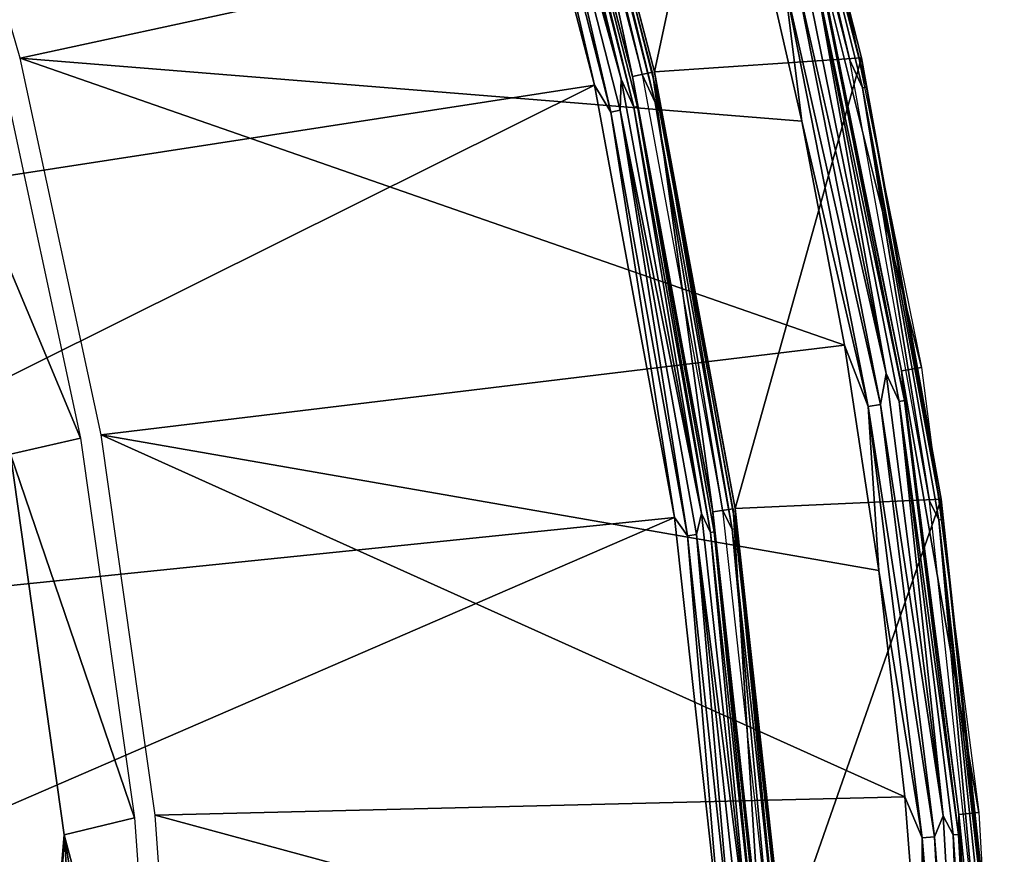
# Model space of a CAD drawing. Header units: millimetres. Extents: x -30.2 to 30.2, y -30.2 to 30.2.
# Tile 244 of 256: x 25.5 to 30.2, y 2.6 to 6.6. Entities that reach past the tile are written whole.
import ezdxf

# ---------------------------------------------------------------- set-up
doc = ezdxf.new("R2010")
doc.units = ezdxf.units.MM
doc.header["$LTSCALE"] = 52.148148
for name, color, linetype in [('1', 7, 'CONTINUOUS'), ('11', 7, 'CONTINUOUS'), ('13', 7, 'CONTINUOUS'), ('22', 7, 'CONTINUOUS'), ('3', 7, 'CONTINUOUS'), ('32', 7, 'CONTINUOUS'), ('5', 7, 'CONTINUOUS'), ('6', 7, 'CONTINUOUS'), ('65', 7, 'CONTINUOUS'), ('66', 7, 'CONTINUOUS'), ('68', 7, 'CONTINUOUS'), ('69', 7, 'CONTINUOUS'), ('9', 7, 'CONTINUOUS')]:
    doc.layers.add(name, color=color, linetype=linetype)

msp = doc.modelspace()

# ---------------------------------------------------------------- linework, layer by layer
at = {"layer": '1', "color": 251, "linetype": 'Continuous', "true_color": 0x4c4c4c}
for points in [[(22.5527, 5.4144, 6.367), (27.7341, 8.344, 6.0125), (22.0584, 7.1672, 6.367), (22.5527, 5.4144, 6.367)], [(28.2692, 6.2972, 6.0125), (27.7341, 8.344, 6.0125), (22.5527, 5.4144, 6.367), (28.2692, 6.2972, 6.0125)], [(22.908, 3.6283, 6.367), (28.2692, 6.2972, 6.0125), (22.5527, 5.4144, 6.367), (22.908, 3.6283, 6.367)], [(28.6535, 4.2169, 6.0125), (28.2692, 6.2972, 6.0125), (22.908, 3.6283, 6.367), (28.6535, 4.2169, 6.0125)], [(23.122, 1.8197, 6.367), (28.6535, 4.2169, 6.0125), (22.908, 3.6283, 6.367), (23.122, 1.8197, 6.367)], [(28.8849, 2.1141, 6.0125), (28.6535, 4.2169, 6.0125), (23.122, 1.8197, 6.367), (28.8849, 2.1141, 6.0125)]]:
    msp.add_3dface(points, dxfattribs=at)
at = {"layer": '11', "color": 4, "linetype": 'Continuous'}
for points in [[(27.9577, 8.4112, -0.0562), (28.4971, 6.348, -0.0562), (28.0436, 8.2343, -0.0962), (27.9577, 8.4112, -0.0562)], [(28.5565, 6.3612, -0.1933), (28.016, 8.4288, -0.1933), (28.0635, 8.2402, -0.1429), (28.5565, 6.3612, -0.1933)], [(28.0635, 8.2402, -0.1429), (28.0436, 8.2343, -0.0962), (28.5596, 6.2128, -0.0962), (28.0635, 8.2402, -0.1429)], [(28.0436, 8.2343, -0.0962), (28.4971, 6.348, -0.0562), (28.5596, 6.2128, -0.0962), (28.0436, 8.2343, -0.0962)], [(28.5798, 6.2172, -0.1429), (28.5565, 6.3612, -0.1933), (28.0635, 8.2402, -0.1429), (28.5798, 6.2172, -0.1429)], [(28.5798, 6.2172, -0.1429), (28.0635, 8.2402, -0.1429), (28.5596, 6.2128, -0.0962), (28.5798, 6.2172, -0.1429)], [(28.4971, 6.348, -0.0562), (28.8845, 4.2509, -0.0562), (28.5596, 6.2128, -0.0962), (28.4971, 6.348, -0.0562)], [(28.9447, 4.2598, -0.1933), (28.5565, 6.3612, -0.1933), (28.5798, 6.2172, -0.1429), (28.9447, 4.2598, -0.1933)], [(28.5798, 6.2172, -0.1429), (28.5596, 6.2128, -0.0962), (28.93, 4.1595, -0.0962), (28.5798, 6.2172, -0.1429)], [(28.5596, 6.2128, -0.0962), (28.8845, 4.2509, -0.0562), (28.93, 4.1595, -0.0962), (28.5596, 6.2128, -0.0962)], [(28.9505, 4.1625, -0.1429), (28.9447, 4.2598, -0.1933), (28.5798, 6.2172, -0.1429), (28.9505, 4.1625, -0.1429)], [(28.9505, 4.1625, -0.1429), (28.5798, 6.2172, -0.1429), (28.93, 4.1595, -0.0962), (28.9505, 4.1625, -0.1429)], [(28.8845, 4.2509, -0.0562), (29.1177, 2.1311, -0.0562), (28.93, 4.1595, -0.0962), (28.8845, 4.2509, -0.0562)], [(29.1784, 2.1356, -0.1933), (28.9447, 4.2598, -0.1933), (28.9505, 4.1625, -0.1429), (29.1784, 2.1356, -0.1933)], [(28.9505, 4.1625, -0.1429), (28.93, 4.1595, -0.0962), (29.153, 2.0851, -0.0962), (28.9505, 4.1625, -0.1429)], [(28.93, 4.1595, -0.0962), (29.1177, 2.1311, -0.0562), (29.153, 2.0851, -0.0962), (28.93, 4.1595, -0.0962)], [(29.1737, 2.0865, -0.1429), (29.1784, 2.1356, -0.1933), (28.9505, 4.1625, -0.1429), (29.1737, 2.0865, -0.1429)], [(29.1737, 2.0865, -0.1429), (28.9505, 4.1625, -0.1429), (29.153, 2.0851, -0.0962), (29.1737, 2.0865, -0.1429)]]:
    msp.add_3dface(points, dxfattribs=at)
at = {"layer": '13', "color": 4, "linetype": 'Continuous'}
for points in [[(29.4971, 6.4167, -29.939), (28.9642, 8.5047, -29.939), (29.048, 8.3294, -29.8961), (29.4971, 6.4167, -29.939)], [(29.0181, 8.5205, -29.7933), (29.552, 6.4286, -29.7933), (29.0664, 8.3347, -29.8463), (29.0181, 8.5205, -29.7933)], [(29.0664, 8.3347, -29.8463), (29.577, 6.2868, -29.8463), (29.048, 8.3294, -29.8961), (29.0664, 8.3347, -29.8463)], [(29.577, 6.2868, -29.8463), (29.5583, 6.2828, -29.8961), (29.048, 8.3294, -29.8961), (29.577, 6.2868, -29.8463)], [(29.5583, 6.2828, -29.8961), (29.4971, 6.4167, -29.939), (29.048, 8.3294, -29.8961), (29.5583, 6.2828, -29.8961)], [(29.0664, 8.3347, -29.8463), (29.552, 6.4286, -29.7933), (29.577, 6.2868, -29.8463), (29.0664, 8.3347, -29.8463)], [(29.8797, 4.2961, -29.939), (29.4971, 6.4167, -29.939), (29.5583, 6.2828, -29.8961), (29.8797, 4.2961, -29.939)], [(29.552, 6.4286, -29.7933), (29.9353, 4.304, -29.7933), (29.577, 6.2868, -29.8463), (29.552, 6.4286, -29.7933)], [(29.577, 6.2868, -29.8463), (29.9435, 4.2083, -29.8463), (29.5583, 6.2828, -29.8961), (29.577, 6.2868, -29.8463)], [(29.9435, 4.2083, -29.8463), (29.9245, 4.2056, -29.8961), (29.5583, 6.2828, -29.8961), (29.9435, 4.2083, -29.8463)], [(29.9245, 4.2056, -29.8961), (29.8797, 4.2961, -29.939), (29.5583, 6.2828, -29.8961), (29.9245, 4.2056, -29.8961)], [(29.577, 6.2868, -29.8463), (29.9353, 4.304, -29.7933), (29.9435, 4.2083, -29.8463), (29.577, 6.2868, -29.8463)], [(30.1101, 2.1535, -29.939), (29.8797, 4.2961, -29.939), (29.9245, 4.2056, -29.8961), (30.1101, 2.1535, -29.939)], [(29.9353, 4.304, -29.7933), (30.1661, 2.1575, -29.7933), (29.9435, 4.2083, -29.8463), (29.9353, 4.304, -29.7933)], [(29.9435, 4.2083, -29.8463), (30.1641, 2.1093, -29.8463), (29.9245, 4.2056, -29.8961), (29.9435, 4.2083, -29.8463)], [(30.1641, 2.1093, -29.8463), (30.145, 2.1079, -29.8961), (29.9245, 4.2056, -29.8961), (30.1641, 2.1093, -29.8463)], [(30.145, 2.1079, -29.8961), (30.1101, 2.1535, -29.939), (29.9245, 4.2056, -29.8961), (30.145, 2.1079, -29.8961)], [(29.9435, 4.2083, -29.8463), (30.1661, 2.1575, -29.7933), (30.1641, 2.1093, -29.8463), (29.9435, 4.2083, -29.8463)]]:
    msp.add_3dface(points, dxfattribs=at)
at = {"layer": '22', "color": 251, "linetype": 'Continuous', "true_color": 0x4c4c4c}
for points in [[(25.7969, 4.5978, -36.0965), (25.07, 6.3328, -46), (25.4095, 6.4013, -36.0965), (25.7969, 4.5978, -36.0965)], [(25.4593, 4.5208, -46), (25.07, 6.3328, -46), (25.7969, 4.5978, -36.0965), (25.4593, 4.5208, -46)], [(26.0564, 2.7715, -36.0965), (25.4593, 4.5208, -46), (25.7969, 4.5978, -36.0965), (26.0564, 2.7715, -36.0965)], [(25.7172, 2.6901, -46), (25.4593, 4.5208, -46), (26.0564, 2.7715, -36.0965), (25.7172, 2.6901, -46)], [(26.1869, 0.9314, -36.0965), (25.7172, 2.6901, -46), (26.0564, 2.7715, -36.0965), (26.1869, 0.9314, -36.0965)], [(25.8439, 0.8401, -46), (25.7172, 2.6901, -46), (26.0154, 0.8857, -41.0481), (25.8439, 0.8401, -46)], [(26.0154, 0.8857, -41.0481), (25.7172, 2.6901, -46), (26.1869, 0.9314, -36.0965), (26.0154, 0.8857, -41.0481)]]:
    msp.add_3dface(points, dxfattribs=at)
at = {"layer": '3', "color": 251, "linetype": 'Continuous', "true_color": 0x4c4c4c}
for points in [[(28.4511, 6.3378, 5.8165), (28.0064, 8.4259, 0.2035), (27.9126, 8.3976, 5.8165), (28.4511, 6.3378, 5.8165)], [(28.5468, 6.3591, 0.2035), (28.0064, 8.4259, 0.2035), (28.4511, 6.3378, 5.8165), (28.5468, 6.3591, 0.2035)], [(28.8378, 4.2441, 5.8165), (28.5468, 6.3591, 0.2035), (28.4511, 6.3378, 5.8165), (28.8378, 4.2441, 5.8165)], [(28.9348, 4.2583, 0.2035), (28.5468, 6.3591, 0.2035), (28.8378, 4.2441, 5.8165), (28.9348, 4.2583, 0.2035)], [(29.0707, 2.1277, 5.8165), (28.9348, 4.2583, 0.2035), (28.8378, 4.2441, 5.8165), (29.0707, 2.1277, 5.8165)], [(29.1684, 2.1349, 0.2035), (28.9348, 4.2583, 0.2035), (29.0707, 2.1277, 5.8165), (29.1684, 2.1349, 0.2035)]]:
    msp.add_3dface(points, dxfattribs=at)
at = {"layer": '32', "color": 251, "linetype": 'Continuous', "true_color": 0x4c4c4c}
for points in [[(24.9099, -6.9361, -46), (25.4593, 4.5208, -46), (25.7172, 2.6901, -46), (24.9099, -6.9361, -46)], [(25.33, -5.1965, -46), (24.9099, -6.9361, -46), (25.7172, 2.6901, -46), (25.33, -5.1965, -46)], [(25.33, -5.1965, -46), (25.7172, 2.6901, -46), (25.8439, 0.8401, -46), (25.33, -5.1965, -46)]]:
    msp.add_3dface(points, dxfattribs=at)
at = {"layer": '5', "color": 251, "linetype": 'Continuous', "true_color": 0x4c4c4c}
for points in [[(27.7341, 8.344, 6.0125), (28.2692, 6.2972, 6.0125), (27.8355, 8.1732, 6.0031), (27.7341, 8.344, 6.0125)], [(27.8599, 8.3818, 5.9508), (27.8784, 8.1858, 5.9821), (28.3974, 6.3258, 5.9508), (27.8599, 8.3818, 5.9508)], [(27.8355, 8.1732, 6.0031), (28.3476, 6.1666, 6.0031), (27.8784, 8.1858, 5.9821), (27.8355, 8.1732, 6.0031)], [(27.8355, 8.1732, 6.0031), (28.2692, 6.2972, 6.0125), (28.3476, 6.1666, 6.0031), (27.8355, 8.1732, 6.0031)], [(27.8784, 8.1858, 5.9821), (28.3476, 6.1666, 6.0031), (28.3913, 6.1762, 5.9821), (27.8784, 8.1858, 5.9821)], [(27.8784, 8.1858, 5.9821), (28.3913, 6.1762, 5.9821), (28.3974, 6.3258, 5.9508), (27.8784, 8.1858, 5.9821)], [(28.3974, 6.3258, 5.9508), (28.3913, 6.1762, 5.9821), (28.7834, 4.236, 5.9508), (28.3974, 6.3258, 5.9508)], [(28.2692, 6.2972, 6.0125), (28.6535, 4.2169, 6.0125), (28.3476, 6.1666, 6.0031), (28.2692, 6.2972, 6.0125)], [(28.3476, 6.1666, 6.0031), (28.7153, 4.1286, 6.0031), (28.3913, 6.1762, 5.9821), (28.3476, 6.1666, 6.0031)], [(28.3476, 6.1666, 6.0031), (28.6535, 4.2169, 6.0125), (28.7153, 4.1286, 6.0031), (28.3476, 6.1666, 6.0031)], [(28.3913, 6.1762, 5.9821), (28.7153, 4.1286, 6.0031), (28.7596, 4.135, 5.9821), (28.3913, 6.1762, 5.9821)], [(28.3913, 6.1762, 5.9821), (28.7596, 4.135, 5.9821), (28.7834, 4.236, 5.9508), (28.3913, 6.1762, 5.9821)], [(28.6535, 4.2169, 6.0125), (28.8849, 2.1141, 6.0125), (28.7153, 4.1286, 6.0031), (28.6535, 4.2169, 6.0125)], [(28.7834, 4.236, 5.9508), (28.7596, 4.135, 5.9821), (29.0159, 2.1237, 5.9508), (28.7834, 4.236, 5.9508)], [(28.7153, 4.1286, 6.0031), (28.9367, 2.0696, 6.0031), (28.7596, 4.135, 5.9821), (28.7153, 4.1286, 6.0031)], [(28.7153, 4.1286, 6.0031), (28.8849, 2.1141, 6.0125), (28.9367, 2.0696, 6.0031), (28.7153, 4.1286, 6.0031)], [(28.7596, 4.135, 5.9821), (28.9367, 2.0696, 6.0031), (28.9813, 2.0728, 5.9821), (28.7596, 4.135, 5.9821)], [(28.7596, 4.135, 5.9821), (28.9813, 2.0728, 5.9821), (29.0159, 2.1237, 5.9508), (28.7596, 4.135, 5.9821)]]:
    msp.add_3dface(points, dxfattribs=at)
at = {"layer": '6', "color": 251, "linetype": 'Continuous', "true_color": 0x4c4c4c}
for points in [[(28.4511, 6.3378, 5.8165), (27.9126, 8.3976, 5.8165), (27.9611, 8.2101, 5.8653), (28.4511, 6.3378, 5.8165)], [(27.8599, 8.3818, 5.9508), (28.3974, 6.3258, 5.9508), (27.9431, 8.2048, 5.9111), (27.8599, 8.3818, 5.9508)], [(27.9611, 8.2101, 5.8653), (27.9431, 8.2048, 5.9111), (28.4573, 6.1905, 5.9111), (27.9611, 8.2101, 5.8653)], [(27.9431, 8.2048, 5.9111), (28.3974, 6.3258, 5.9508), (28.4573, 6.1905, 5.9111), (27.9431, 8.2048, 5.9111)], [(28.4756, 6.1945, 5.8653), (28.4511, 6.3378, 5.8165), (27.9611, 8.2101, 5.8653), (28.4756, 6.1945, 5.8653)], [(28.4756, 6.1945, 5.8653), (27.9611, 8.2101, 5.8653), (28.4573, 6.1905, 5.9111), (28.4756, 6.1945, 5.8653)], [(28.3974, 6.3258, 5.9508), (28.7834, 4.236, 5.9508), (28.4573, 6.1905, 5.9111), (28.3974, 6.3258, 5.9508)], [(28.8378, 4.2441, 5.8165), (28.4511, 6.3378, 5.8165), (28.4756, 6.1945, 5.8653), (28.8378, 4.2441, 5.8165)], [(28.4756, 6.1945, 5.8653), (28.4573, 6.1905, 5.9111), (28.8264, 4.1446, 5.9111), (28.4756, 6.1945, 5.8653)], [(28.4573, 6.1905, 5.9111), (28.7834, 4.236, 5.9508), (28.8264, 4.1446, 5.9111), (28.4573, 6.1905, 5.9111)], [(28.8449, 4.1473, 5.8653), (28.8378, 4.2441, 5.8165), (28.4756, 6.1945, 5.8653), (28.8449, 4.1473, 5.8653)], [(28.8449, 4.1473, 5.8653), (28.4756, 6.1945, 5.8653), (28.8264, 4.1446, 5.9111), (28.8449, 4.1473, 5.8653)], [(28.7834, 4.236, 5.9508), (29.0159, 2.1237, 5.9508), (28.8264, 4.1446, 5.9111), (28.7834, 4.236, 5.9508)], [(29.0707, 2.1277, 5.8165), (28.8378, 4.2441, 5.8165), (28.8449, 4.1473, 5.8653), (29.0707, 2.1277, 5.8165)], [(28.8449, 4.1473, 5.8653), (28.8264, 4.1446, 5.9111), (29.0486, 2.0776, 5.9111), (28.8449, 4.1473, 5.8653)], [(28.8264, 4.1446, 5.9111), (29.0159, 2.1237, 5.9508), (29.0486, 2.0776, 5.9111), (28.8264, 4.1446, 5.9111)], [(29.0673, 2.0789, 5.8653), (29.0707, 2.1277, 5.8165), (28.8449, 4.1473, 5.8653), (29.0673, 2.0789, 5.8653)], [(29.0673, 2.0789, 5.8653), (28.8449, 4.1473, 5.8653), (29.0486, 2.0776, 5.9111), (29.0673, 2.0789, 5.8653)]]:
    msp.add_3dface(points, dxfattribs=at)
at = {"layer": '65', "color": 251, "linetype": 'Continuous', "true_color": 0x4c4c4c}
for points in [[(25.5062, 6.4264, -36), (24.9918, 8.202, -36), (29.0225, 7.1885, -36), (25.5062, 6.4264, -36)], [(29.2659, 6.1227, -36), (25.5062, 6.4264, -36), (29.0225, 7.1885, -36), (29.2659, 6.1227, -36)], [(25.8954, 4.6146, -36), (25.5062, 6.4264, -36), (29.4704, 5.0457, -36), (25.8954, 4.6146, -36)], [(29.4704, 5.0457, -36), (25.5062, 6.4264, -36), (29.2659, 6.1227, -36), (29.4704, 5.0457, -36)], [(29.6358, 3.9606, -36), (25.8954, 4.6146, -36), (29.4704, 5.0457, -36), (29.6358, 3.9606, -36)], [(26.1555, 2.7843, -36), (25.8954, 4.6146, -36), (29.7613, 2.8723, -36), (26.1555, 2.7843, -36)], [(29.7613, 2.8723, -36), (25.8954, 4.6146, -36), (29.6358, 3.9606, -36), (29.7613, 2.8723, -36)], [(29.8464, 1.7836, -36), (26.1555, 2.7843, -36), (29.7613, 2.8723, -36), (29.8464, 1.7836, -36)], [(26.2867, 0.935, -36), (26.1555, 2.7843, -36), (29.8464, 1.7836, -36), (26.2867, 0.935, -36)]]:
    msp.add_3dface(points, dxfattribs=at)
at = {"layer": '66', "color": 251, "linetype": 'Continuous', "true_color": 0x4c4c4c}
for points in [[(29.8407, 4.9377, -30.2035), (29.3182, 7.0314, -35.7544), (29.4124, 7.054, -30.2035), (29.8407, 4.9377, -30.2035)], [(29.7451, 4.9219, -35.7544), (29.3182, 7.0314, -35.7544), (29.8407, 4.9377, -30.2035), (29.7451, 4.9219, -35.7544)], [(30.1169, 2.7963, -30.2035), (29.7451, 4.9219, -35.7544), (29.8407, 4.9377, -30.2035), (30.1169, 2.7963, -30.2035)], [(30.0204, 2.7874, -35.7544), (29.7451, 4.9219, -35.7544), (30.1169, 2.7963, -30.2035), (30.0204, 2.7874, -35.7544)], [(30.2397, 0.6407, -30.2035), (30.0204, 2.7874, -35.7544), (30.1169, 2.7963, -30.2035), (30.2397, 0.6407, -30.2035)], [(30.1428, 0.6386, -35.7544), (30.0204, 2.7874, -35.7544), (30.2397, 0.6407, -30.2035), (30.1428, 0.6386, -35.7544)]]:
    msp.add_3dface(points, dxfattribs=at)
at = {"layer": '68', "color": 251, "linetype": 'Continuous', "true_color": 0x4c4c4c}
for points in [[(29.2455, 7.0139, -35.9283), (29.3282, 6.8372, -35.8776), (29.6714, 4.9097, -35.9283), (29.2455, 7.0139, -35.9283)], [(29.3182, 7.0314, -35.7544), (29.7451, 4.9219, -35.7544), (29.353, 6.843, -35.8182), (29.3182, 7.0314, -35.7544)], [(29.353, 6.843, -35.8182), (29.7589, 4.7788, -35.8182), (29.3282, 6.8372, -35.8776), (29.353, 6.843, -35.8182)], [(29.3282, 6.8372, -35.8776), (29.7589, 4.7788, -35.8182), (29.7337, 4.7747, -35.8776), (29.3282, 6.8372, -35.8776)], [(29.3282, 6.8372, -35.8776), (29.7337, 4.7747, -35.8776), (29.6714, 4.9097, -35.9283), (29.3282, 6.8372, -35.8776)], [(29.353, 6.843, -35.8182), (29.7451, 4.9219, -35.7544), (29.7589, 4.7788, -35.8182), (29.353, 6.843, -35.8182)], [(29.6714, 4.9097, -35.9283), (29.7337, 4.7747, -35.8776), (29.946, 2.7805, -35.9283), (29.6714, 4.9097, -35.9283)], [(29.7451, 4.9219, -35.7544), (30.0204, 2.7874, -35.7544), (29.7589, 4.7788, -35.8182), (29.7451, 4.9219, -35.7544)], [(29.7589, 4.7788, -35.8182), (30.0197, 2.6913, -35.8182), (29.7337, 4.7747, -35.8776), (29.7589, 4.7788, -35.8182)], [(29.7337, 4.7747, -35.8776), (30.0197, 2.6913, -35.8182), (29.9943, 2.689, -35.8776), (29.7337, 4.7747, -35.8776)], [(29.7337, 4.7747, -35.8776), (29.9943, 2.689, -35.8776), (29.946, 2.7805, -35.9283), (29.7337, 4.7747, -35.8776)], [(29.7589, 4.7788, -35.8182), (30.0204, 2.7874, -35.7544), (30.0197, 2.6913, -35.8182), (29.7589, 4.7788, -35.8182)], [(29.946, 2.7805, -35.9283), (29.9943, 2.689, -35.8776), (30.0681, 0.6371, -35.9283), (29.946, 2.7805, -35.9283)], [(30.0204, 2.7874, -35.7544), (30.1428, 0.6386, -35.7544), (30.0197, 2.6913, -35.8182), (30.0204, 2.7874, -35.7544)], [(30.0197, 2.6913, -35.8182), (30.1343, 0.5906, -35.8182), (29.9943, 2.689, -35.8776), (30.0197, 2.6913, -35.8182)], [(29.9943, 2.689, -35.8776), (30.1343, 0.5906, -35.8182), (30.1088, 0.5901, -35.8776), (29.9943, 2.689, -35.8776)], [(29.9943, 2.689, -35.8776), (30.1088, 0.5901, -35.8776), (30.0681, 0.6371, -35.9283), (29.9943, 2.689, -35.8776)], [(30.0197, 2.6913, -35.8182), (30.1428, 0.6386, -35.7544), (30.1343, 0.5906, -35.8182), (30.0197, 2.6913, -35.8182)]]:
    msp.add_3dface(points, dxfattribs=at)
at = {"layer": '69', "color": 251, "linetype": 'Continuous', "true_color": 0x4c4c4c}
for points in [[(29.2659, 6.1227, -36), (29.0225, 7.1885, -36), (29.1811, 6.8029, -35.9917), (29.2659, 6.1227, -36)], [(29.2455, 7.0139, -35.9283), (29.6714, 4.9097, -35.9283), (29.2393, 6.8165, -35.9672), (29.2455, 7.0139, -35.9283)], [(29.1811, 6.8029, -35.9917), (29.2393, 6.8165, -35.9672), (29.6436, 4.7603, -35.9672), (29.1811, 6.8029, -35.9917)], [(29.5845, 4.7508, -35.9917), (29.2659, 6.1227, -36), (29.1811, 6.8029, -35.9917), (29.5845, 4.7508, -35.9917)], [(29.5845, 4.7508, -35.9917), (29.1811, 6.8029, -35.9917), (29.6436, 4.7603, -35.9672), (29.5845, 4.7508, -35.9917)], [(29.2393, 6.8165, -35.9672), (29.6714, 4.9097, -35.9283), (29.6436, 4.7603, -35.9672), (29.2393, 6.8165, -35.9672)], [(29.4704, 5.0457, -36), (29.2659, 6.1227, -36), (29.5845, 4.7508, -35.9917), (29.4704, 5.0457, -36)], [(29.6358, 3.9606, -36), (29.4704, 5.0457, -36), (29.5845, 4.7508, -35.9917), (29.6358, 3.9606, -36)], [(29.6714, 4.9097, -35.9283), (29.946, 2.7805, -35.9283), (29.6436, 4.7603, -35.9672), (29.6714, 4.9097, -35.9283)], [(29.5845, 4.7508, -35.9917), (29.6436, 4.7603, -35.9672), (29.9034, 2.6808, -35.9672), (29.5845, 4.7508, -35.9917)], [(29.8438, 2.6755, -35.9917), (29.6358, 3.9606, -36), (29.5845, 4.7508, -35.9917), (29.8438, 2.6755, -35.9917)], [(29.8438, 2.6755, -35.9917), (29.5845, 4.7508, -35.9917), (29.9034, 2.6808, -35.9672), (29.8438, 2.6755, -35.9917)], [(29.6436, 4.7603, -35.9672), (29.946, 2.7805, -35.9283), (29.9034, 2.6808, -35.9672), (29.6436, 4.7603, -35.9672)], [(29.7613, 2.8723, -36), (29.6358, 3.9606, -36), (29.8438, 2.6755, -35.9917), (29.7613, 2.8723, -36)], [(29.8464, 1.7836, -36), (29.7613, 2.8723, -36), (29.8438, 2.6755, -35.9917), (29.8464, 1.7836, -36)], [(29.946, 2.7805, -35.9283), (30.0681, 0.6371, -35.9283), (29.9034, 2.6808, -35.9672), (29.946, 2.7805, -35.9283)], [(29.8438, 2.6755, -35.9917), (29.9034, 2.6808, -35.9672), (30.0176, 0.5883, -35.9672), (29.8438, 2.6755, -35.9917)], [(29.9578, 0.5872, -35.9917), (29.8464, 1.7836, -36), (29.8438, 2.6755, -35.9917), (29.9578, 0.5872, -35.9917)], [(29.9578, 0.5872, -35.9917), (29.8438, 2.6755, -35.9917), (30.0176, 0.5883, -35.9672), (29.9578, 0.5872, -35.9917)], [(29.9034, 2.6808, -35.9672), (30.0681, 0.6371, -35.9283), (30.0176, 0.5883, -35.9672), (29.9034, 2.6808, -35.9672)]]:
    msp.add_3dface(points, dxfattribs=at)
at = {"layer": '9', "color": 4, "linetype": 'Continuous'}
for points in [[(28.016, 8.4288, -0.1933), (28.5565, 6.3612, -0.1933), (29.0181, 8.5205, -29.7933), (28.016, 8.4288, -0.1933)], [(29.0181, 8.5205, -29.7933), (28.5565, 6.3612, -0.1933), (29.552, 6.4286, -29.7933), (29.0181, 8.5205, -29.7933)], [(28.5565, 6.3612, -0.1933), (28.9447, 4.2598, -0.1933), (29.552, 6.4286, -29.7933), (28.5565, 6.3612, -0.1933)], [(29.552, 6.4286, -29.7933), (28.9447, 4.2598, -0.1933), (29.9353, 4.304, -29.7933), (29.552, 6.4286, -29.7933)], [(28.9447, 4.2598, -0.1933), (29.1784, 2.1356, -0.1933), (29.9353, 4.304, -29.7933), (28.9447, 4.2598, -0.1933)], [(29.9353, 4.304, -29.7933), (29.1784, 2.1356, -0.1933), (30.1661, 2.1575, -29.7933), (29.9353, 4.304, -29.7933)]]:
    msp.add_3dface(points, dxfattribs=at)

doc.saveas('drawing.dxf')
